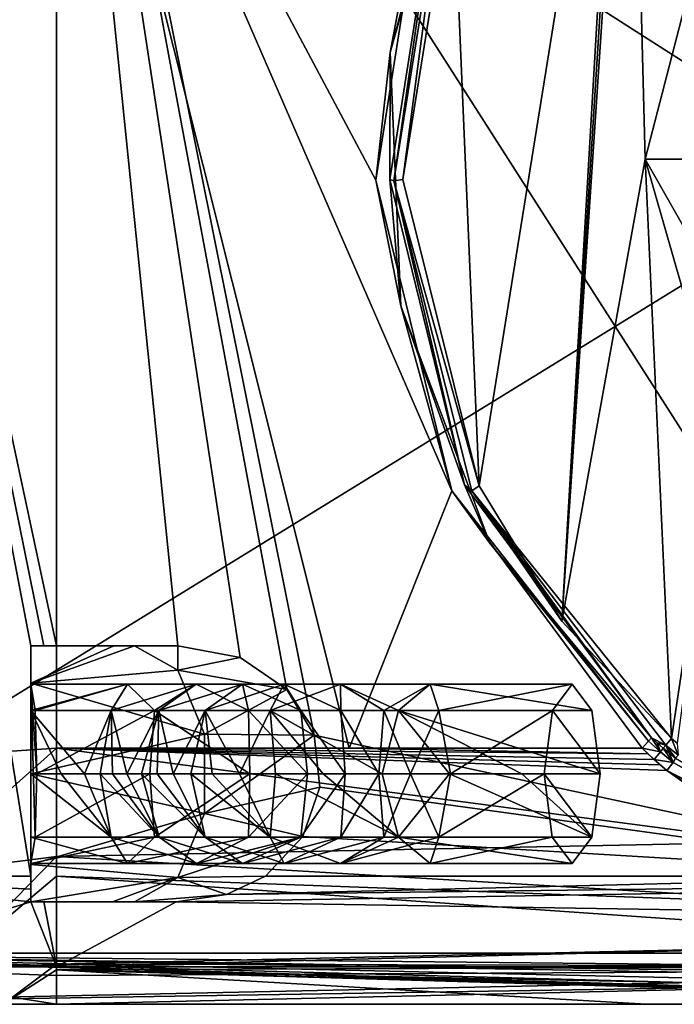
# Model space of a CAD drawing. Extents: x -200 to 200, y -434 to 356.
# Tile 2 of 256: x -175 to -150, y -434 to -396. Entities that reach past the tile are written whole.
import ezdxf

# ---------------------------------------------------------------- set-up
doc = ezdxf.new("R2010")
doc.units = 0
doc.header["$LTSCALE"] = 52.148148
for name, color, linetype in [('1', 7, 'CONTINUOUS'), ('10', 7, 'CONTINUOUS'), ('11', 7, 'CONTINUOUS'), ('122', 7, 'CONTINUOUS'), ('123', 7, 'CONTINUOUS'), ('125', 7, 'CONTINUOUS'), ('128', 7, 'CONTINUOUS'), ('130', 7, 'CONTINUOUS'), ('134', 7, 'CONTINUOUS'), ('135', 7, 'CONTINUOUS'), ('146', 7, 'CONTINUOUS'), ('150', 7, 'CONTINUOUS'), ('151', 7, 'CONTINUOUS'), ('152', 7, 'CONTINUOUS'), ('153', 7, 'CONTINUOUS'), ('154', 7, 'CONTINUOUS'), ('155', 7, 'CONTINUOUS'), ('156', 7, 'CONTINUOUS'), ('157', 7, 'CONTINUOUS'), ('2', 7, 'CONTINUOUS'), ('20', 7, 'CONTINUOUS'), ('21', 7, 'CONTINUOUS'), ('30', 7, 'CONTINUOUS'), ('34', 7, 'CONTINUOUS'), ('4', 7, 'CONTINUOUS'), ('46', 7, 'CONTINUOUS'), ('47', 7, 'CONTINUOUS'), ('48', 7, 'CONTINUOUS'), ('49', 7, 'CONTINUOUS'), ('57', 7, 'CONTINUOUS'), ('63', 7, 'CONTINUOUS'), ('7', 7, 'CONTINUOUS'), ('9', 7, 'CONTINUOUS')]:
    doc.layers.add(name, color=color, linetype=linetype)

msp = doc.modelspace()

# ---------------------------------------------------------------- linework, layer by layer
at = {"layer": '1', "color": 7, "linetype": 'CONTINUOUS'}
for points in [[(-174, -424.2, -20), (-174, -378.605, -20), (-162.557, -424.2, -20), (-174, -424.2, -20)], [(-162.557, -424.2, -20), (-174, -378.605, -20), (-158.546, -414.151, -20), (-162.557, -424.2, -20)], [(-158.546, -414.151, -20), (-174, -378.605, -20), (-161.521, -402.011, -20), (-158.546, -414.151, -20)], [(-161.521, -402.011, -20), (-174, -378.605, -20), (-159.576, -389.664, -20), (-161.521, -402.011, -20)], [(-151.115, -424.2, -20), (-162.557, -424.2, -20), (-158.546, -414.151, -20), (-151.115, -424.2, -20)]]:
    msp.add_3dface(points, dxfattribs=at)
at = {"layer": '10', "color": 7, "linetype": 'CONTINUOUS'}
for points in [[(-179.553, -429.136, -18.063), (-174, -424.2, -20), (-174, -428.434, -19.059), (-179.553, -429.136, -18.063)], [(-179.463, -424.568, -19.239), (-174, -424.2, -20), (-179.553, -429.136, -18.063), (-179.463, -424.568, -19.239)], [(-179.553, -429.136, -18.063), (-174, -428.434, -19.059), (-178.31, -432.828, -14.78), (-179.553, -429.136, -18.063)], [(-178.31, -432.828, -14.78), (-174, -428.434, -19.059), (-174, -429.2, -18.66), (-178.31, -432.828, -14.78)], [(-174, -432.638, -15.367), (-178.31, -432.828, -14.78), (-174, -429.2, -18.66), (-174, -432.638, -15.367)], [(-178.31, -432.828, -14.78), (-174, -432.638, -15.367), (-176.089, -434.2, -9.994), (-178.31, -432.828, -14.78)], [(-176.089, -434.2, -9.994), (-174, -432.638, -15.367), (-174, -432.86, -15), (-176.089, -434.2, -9.994)], [(-174, -434.2, -10), (-176.089, -434.2, -9.994), (-174, -432.86, -15), (-174, -434.2, -10)]]:
    msp.add_3dface(points, dxfattribs=at)
at = {"layer": '11', "color": 7, "linetype": 'CONTINUOUS'}
for points in [[(-174, -428.434, -19.059), (-174, -424.2, -20), (-146.167, -427.87, -19.302), (-174, -428.434, -19.059)], [(-150.643, -424.643, -19.99), (-174, -424.2, -20), (-150.887, -424.416, -19.998), (-150.643, -424.643, -19.99)], [(-150.411, -424.843, -19.979), (-174, -424.2, -20), (-150.643, -424.643, -19.99), (-150.411, -424.843, -19.979)], [(-150.144, -425.067, -19.962), (-174, -424.2, -20), (-150.411, -424.843, -19.979), (-150.144, -425.067, -19.962)], [(-146.167, -427.87, -19.302), (-174, -424.2, -20), (-150.144, -425.067, -19.962), (-146.167, -427.87, -19.302)], [(-174, -424.2, -20), (-162.557, -424.2, -20), (-150.887, -424.416, -19.998), (-174, -424.2, -20)], [(-162.557, -424.2, -20), (-151.115, -424.2, -20), (-150.887, -424.416, -19.998), (-162.557, -424.2, -20)], [(-140.697, -430.407, -17.841), (-174, -428.434, -19.059), (-146.167, -427.87, -19.302), (-140.697, -430.407, -17.841)], [(-174, -429.2, -18.66), (-174, -428.434, -19.059), (-140.697, -430.407, -17.841), (-174, -429.2, -18.66)], [(-174, -432.638, -15.367), (-174, -429.2, -18.66), (-136.728, -431.784, -16.518), (-174, -432.638, -15.367)], [(-136.728, -431.784, -16.518), (-174, -429.2, -18.66), (-140.697, -430.407, -17.841), (-136.728, -431.784, -16.518)], [(-134.017, -432.707, -15.256), (-174, -432.638, -15.367), (-136.728, -431.784, -16.518), (-134.017, -432.707, -15.256)], [(-174, -432.86, -15), (-174, -432.638, -15.367), (-134.017, -432.707, -15.256), (-174, -432.86, -15)], [(-130.935, -433.728, -13.037), (-174, -432.86, -15), (-134.017, -432.707, -15.256), (-130.935, -433.728, -13.037)], [(-174, -434.2, -10), (-174, -432.86, -15), (-150.961, -434.2, -10), (-174, -434.2, -10)], [(-174, -432.86, -15), (-127.921, -434.2, -10), (-150.961, -434.2, -10), (-174, -432.86, -15)], [(-127.921, -434.2, -10), (-174, -432.86, -15), (-129.525, -434.069, -11.611), (-127.921, -434.2, -10)], [(-174, -432.86, -15), (-130.935, -433.728, -13.037), (-129.525, -434.069, -11.611), (-174, -432.86, -15)]]:
    msp.add_3dface(points, dxfattribs=at)
at = {"layer": '122', "color": 7, "linetype": 'CONTINUOUS'}
for points in [[(-166.824, -420.663, 20), (-165.004, -421.912, 20), (-174, -373.604, 20), (-166.824, -420.663, 20)], [(-165.004, -421.912, 20), (-163.933, -423.693, 20), (-174, -373.604, 20), (-165.004, -421.912, 20)], [(-163.933, -423.693, 20), (-138.417, -429.2, 20), (-174, -373.604, 20), (-163.933, -423.693, 20)], [(-174, -373.604, 20), (-138.417, -429.2, 20), (-134.228, -374.405, 20), (-174, -373.604, 20)], [(-169.255, -420.2, 20), (-166.824, -420.663, 20), (-174, -373.604, 20), (-169.255, -420.2, 20)], [(-174, -420.2, 20), (-169.255, -420.2, 20), (-174, -373.604, 20), (-174, -420.2, 20)], [(-163.714, -425.714, 20), (-138.417, -429.2, 20), (-163.933, -423.693, 20), (-163.714, -425.714, 20)], [(-164.371, -427.653, 20), (-138.417, -429.2, 20), (-163.714, -425.714, 20), (-164.371, -427.653, 20)], [(-165.835, -429.2, 20), (-138.417, -429.2, 20), (-164.371, -427.653, 20), (-165.835, -429.2, 20)]]:
    msp.add_3dface(points, dxfattribs=at)
at = {"layer": '123', "color": 7, "linetype": 'CONTINUOUS'}
for points in [[(-189, -434.2, 0.025), (-95, -434.2, 0.025), (-186.982, -434.2, 7.514), (-189, -434.2, 0.025)], [(-95, -434.2, 0.025), (-181.493, -434.2, 12.995), (-186.982, -434.2, 7.514), (-95, -434.2, 0.025)], [(-95, -434.2, 0.025), (-174, -434.2, 15), (-181.493, -434.2, 12.995), (-95, -434.2, 0.025)], [(-174, -434.2, 15), (-95, -434.2, 0.025), (-142.5, -434.2, 15), (-174, -434.2, 15)]]:
    msp.add_3dface(points, dxfattribs=at)
at = {"layer": '125', "color": 7, "linetype": 'CONTINUOUS'}
for points in [[(-192, -432.2, 0.025), (-95, -432.2, 0.025), (-189, -434.2, 0.025), (-192, -432.2, 0.025)], [(-189, -434.2, 0.025), (-95, -432.2, 0.025), (-95, -432.7, 0.025), (-189, -434.2, 0.025)], [(-95, -434.2, 0.025), (-189, -434.2, 0.025), (-95, -432.7, 0.025), (-95, -434.2, 0.025)]]:
    msp.add_3dface(points, dxfattribs=at)
at = {"layer": '128', "color": 7, "linetype": 'CONTINUOUS'}
for points in [[(-95, -432.2, 0.025), (-192, -432.2, 0.025), (-95, -432.2), (-95, -432.2, 0.025)], [(-192, -432.2, 0.025), (-192, -432.2), (-95, -432.2), (-192, -432.2, 0.025)]]:
    msp.add_3dface(points, dxfattribs=at)
at = {"layer": '130', "color": 7, "linetype": 'CONTINUOUS'}
for points in [[(-184.565, -429.2, 16.982), (-175, -429.2, 19.975), (-183.993, -373.453, 17.324), (-184.565, -429.2, 16.982)], [(-174, -420.2, 20), (-183.993, -373.453, 17.324), (-174.5, -420.2, 19.994), (-174, -420.2, 20)], [(-174, -420.2, 20), (-174, -373.604, 20), (-183.993, -373.453, 17.324), (-174, -420.2, 20)], [(-175, -429.2, 19.975), (-175, -420.2, 19.975), (-183.993, -373.453, 17.324), (-175, -429.2, 19.975)], [(-183.993, -373.453, 17.324), (-175, -420.2, 19.975), (-174.5, -420.2, 19.994), (-183.993, -373.453, 17.324)]]:
    msp.add_3dface(points, dxfattribs=at)
at = {"layer": '134', "color": 7, "linetype": 'CONTINUOUS'}
for points in [[(-169.327, -430.2, 19.899), (-111, -429.2, 20), (-167.352, -429.918, 19.948), (-169.327, -430.2, 19.899)], [(-111, -429.2, 20), (-169.327, -430.2, 19.899), (-111, -431.118, 19.618), (-111, -429.2, 20)], [(-111, -429.2, 20), (-138.417, -429.2, 20), (-167.352, -429.918, 19.948), (-111, -429.2, 20)], [(-138.417, -429.2, 20), (-165.835, -429.2, 20), (-167.352, -429.918, 19.948), (-138.417, -429.2, 20)], [(-174, -430.2, 19.899), (-174, -432.736, 18.536), (-169.327, -430.2, 19.899), (-174, -430.2, 19.899)], [(-169.327, -430.2, 19.899), (-174, -432.736, 18.536), (-111, -431.118, 19.618), (-169.327, -430.2, 19.899)], [(-111, -431.118, 19.618), (-174, -432.736, 18.536), (-111, -432.737, 18.534), (-111, -431.118, 19.618)], [(-174, -432.736, 18.536), (-174, -433.073, 18.162), (-111, -432.737, 18.534), (-174, -432.736, 18.536)], [(-174, -434.2, 15), (-142.5, -434.2, 15), (-111, -432.737, 18.534), (-174, -434.2, 15)], [(-174, -433.073, 18.162), (-174, -434.2, 15), (-111, -432.737, 18.534), (-174, -433.073, 18.162)]]:
    msp.add_3dface(points, dxfattribs=at)
at = {"layer": '135', "color": 7, "linetype": 'CONTINUOUS'}
for points in [[(-184.565, -429.2, 16.982), (-175, -430.2, 19.874), (-175, -429.703, 19.95), (-184.565, -429.2, 16.982)], [(-175, -430.2, 19.874), (-184.565, -429.2, 16.982), (-183.261, -432.736, 16.056), (-175, -430.2, 19.874)], [(-175, -429.2, 19.975), (-184.565, -429.2, 16.982), (-175, -429.703, 19.95), (-175, -429.2, 19.975)], [(-174, -432.736, 18.536), (-175, -430.2, 19.874), (-183.261, -432.736, 16.056), (-174, -432.736, 18.536)], [(-174.5, -430.2, 19.893), (-175, -430.2, 19.874), (-174, -432.736, 18.536), (-174.5, -430.2, 19.893)], [(-174, -430.2, 19.899), (-174.5, -430.2, 19.893), (-174, -432.736, 18.536), (-174, -430.2, 19.899)], [(-174, -432.736, 18.536), (-183.261, -432.736, 16.056), (-174, -433.073, 18.162), (-174, -432.736, 18.536)], [(-183.261, -432.736, 16.056), (-174, -434.2, 15), (-174, -433.073, 18.162), (-183.261, -432.736, 16.056)], [(-174, -434.2, 15), (-183.261, -432.736, 16.056), (-181.493, -434.2, 12.995), (-174, -434.2, 15)]]:
    msp.add_3dface(points, dxfattribs=at)
at = {"layer": '146', "color": 7, "linetype": 'CONTINUOUS'}
for points in [[(-192, -370.241), (-94.396, -372.206), (-192, -432.2), (-192, -370.241)], [(-192, -432.2), (-94.396, -372.206), (-95, -432.2), (-192, -432.2)]]:
    msp.add_3dface(points, dxfattribs=at)
at = {"layer": '150', "color": 7, "linetype": 'CONTINUOUS'}
for points in [[(-175, -421.664, 13.464), (-175, -420.2, 17), (-175, -421.7, 16), (-175, -421.664, 13.464)], [(-175, -421.7, 16), (-175, -420.2, 17), (-175, -422.729, 18.485), (-175, -421.7, 16)], [(-175, -422.729, 18.485), (-175, -420.2, 19.975), (-175, -425.2, 19.51), (-175, -422.729, 18.485)], [(-175, -420.2, 17), (-175, -420.2, 19.975), (-175, -422.729, 18.485), (-175, -420.2, 17)], [(-175, -420.2, 19.975), (-175, -429.2, 19.975), (-175, -425.2, 19.51), (-175, -420.2, 19.975)], [(-175, -425.2, 12), (-175, -421.664, 13.464), (-175, -421.7, 16), (-175, -425.2, 12)], [(-175, -425.2, 12), (-175, -421.7, 16), (-175, -428.7, 16), (-175, -425.2, 12)], [(-175, -425.2, 19.51), (-175, -429.2, 19.975), (-175, -427.675, 18.481), (-175, -425.2, 19.51)], [(-175, -428.736, 13.464), (-175, -425.2, 12), (-175, -428.7, 16), (-175, -428.736, 13.464)], [(-175, -427.675, 18.481), (-175, -429.2, 19.975), (-175, -428.7, 16), (-175, -427.675, 18.481)], [(-175, -429.2, 19.975), (-175, -428.736, 13.464), (-175, -428.7, 16), (-175, -429.2, 19.975)], [(-175, -429.703, 19.95), (-175, -430.2, 19.874), (-175, -428.736, 13.464), (-175, -429.703, 19.95)], [(-175, -428.736, 13.464), (-175, -430.2, 19.874), (-175, -430.2, 17), (-175, -428.736, 13.464)], [(-175, -429.2, 19.975), (-175, -429.703, 19.95), (-175, -428.736, 13.464), (-175, -429.2, 19.975)]]:
    msp.add_3dface(points, dxfattribs=at)
at = {"layer": '151', "color": 7, "linetype": 'CONTINUOUS'}
for points in [[(-175, -420.2, 19.975), (-175, -420.2, 17), (-171.76, -420.2, 17.795), (-175, -420.2, 19.975)], [(-174.5, -420.2, 19.994), (-175, -420.2, 19.975), (-171.76, -420.2, 17.795), (-174.5, -420.2, 19.994)], [(-174, -420.2, 20), (-174.5, -420.2, 19.994), (-171.76, -420.2, 17.795), (-174, -420.2, 20)], [(-169.255, -420.2, 20), (-174, -420.2, 20), (-170.959, -420.2, 18.285), (-169.255, -420.2, 20)], [(-170.959, -420.2, 18.285), (-174, -420.2, 20), (-171.76, -420.2, 17.795), (-170.959, -420.2, 18.285)]]:
    msp.add_3dface(points, dxfattribs=at)
at = {"layer": '152', "color": 7, "linetype": 'CONTINUOUS'}
for points in [[(-170.959, -420.2, 18.285), (-175, -421.664, 13.464), (-169.262, -421.155, 15.885), (-170.959, -420.2, 18.285)], [(-175, -421.664, 13.464), (-170.959, -420.2, 18.285), (-171.76, -420.2, 17.795), (-175, -421.664, 13.464)], [(-175, -420.2, 17), (-175, -421.664, 13.464), (-171.76, -420.2, 17.795), (-175, -420.2, 17)], [(-169.255, -420.2, 20), (-170.959, -420.2, 18.285), (-169.262, -421.155, 15.885), (-169.255, -420.2, 20)], [(-166.824, -420.663, 20), (-169.255, -420.2, 20), (-169.262, -421.155, 15.885), (-166.824, -420.663, 20)], [(-165.004, -421.912, 20), (-166.824, -420.663, 20), (-169.262, -421.155, 15.885), (-165.004, -421.912, 20)], [(-175, -421.664, 13.464), (-168.213, -423.655, 14.402), (-169.262, -421.155, 15.885), (-175, -421.664, 13.464)], [(-168.213, -423.655, 14.402), (-165.004, -421.912, 20), (-169.262, -421.155, 15.885), (-168.213, -423.655, 14.402)], [(-175, -421.664, 13.464), (-175, -425.2, 12), (-168.213, -423.655, 14.402), (-175, -421.664, 13.464)], [(-163.933, -423.693, 20), (-165.004, -421.912, 20), (-168.213, -423.655, 14.402), (-163.933, -423.693, 20)], [(-175, -425.2, 12), (-168.213, -426.745, 14.402), (-168.213, -423.655, 14.402), (-175, -425.2, 12)], [(-168.213, -426.745, 14.402), (-163.933, -423.693, 20), (-168.213, -423.655, 14.402), (-168.213, -426.745, 14.402)], [(-163.714, -425.714, 20), (-163.933, -423.693, 20), (-168.213, -426.745, 14.402), (-163.714, -425.714, 20)], [(-175, -425.2, 12), (-175, -428.736, 13.464), (-168.213, -426.745, 14.402), (-175, -425.2, 12)], [(-164.371, -427.653, 20), (-163.714, -425.714, 20), (-168.213, -426.745, 14.402), (-164.371, -427.653, 20)], [(-175, -428.736, 13.464), (-169.262, -429.245, 15.885), (-168.213, -426.745, 14.402), (-175, -428.736, 13.464)], [(-169.262, -429.245, 15.885), (-164.371, -427.653, 20), (-168.213, -426.745, 14.402), (-169.262, -429.245, 15.885)], [(-165.835, -429.2, 20), (-164.371, -427.653, 20), (-169.262, -429.245, 15.885), (-165.835, -429.2, 20)], [(-175, -428.736, 13.464), (-175, -430.2, 17), (-169.262, -429.245, 15.885), (-175, -428.736, 13.464)], [(-169.262, -429.245, 15.885), (-175, -430.2, 17), (-171.815, -430.2, 17.767), (-169.262, -429.245, 15.885)], [(-170.959, -430.2, 18.285), (-169.262, -429.245, 15.885), (-171.815, -430.2, 17.767), (-170.959, -430.2, 18.285)], [(-170.959, -430.2, 18.285), (-167.352, -429.918, 19.948), (-169.262, -429.245, 15.885), (-170.959, -430.2, 18.285)], [(-167.352, -429.918, 19.948), (-165.835, -429.2, 20), (-169.262, -429.245, 15.885), (-167.352, -429.918, 19.948)], [(-169.327, -430.2, 19.899), (-167.352, -429.918, 19.948), (-170.959, -430.2, 18.285), (-169.327, -430.2, 19.899)]]:
    msp.add_3dface(points, dxfattribs=at)
at = {"layer": '153', "color": 7, "linetype": 'CONTINUOUS'}
for points in [[(-175, -430.2, 17), (-174, -430.2, 19.899), (-171.815, -430.2, 17.767), (-175, -430.2, 17)], [(-174.5, -430.2, 19.893), (-174, -430.2, 19.899), (-175, -430.2, 17), (-174.5, -430.2, 19.893)], [(-175, -430.2, 19.874), (-174.5, -430.2, 19.893), (-175, -430.2, 17), (-175, -430.2, 19.874)], [(-174, -430.2, 19.899), (-170.959, -430.2, 18.285), (-171.815, -430.2, 17.767), (-174, -430.2, 19.899)], [(-174, -430.2, 19.899), (-169.327, -430.2, 19.899), (-170.959, -430.2, 18.285), (-174, -430.2, 19.899)]]:
    msp.add_3dface(points, dxfattribs=at)
at = {"layer": '154', "color": 7, "linetype": 'CONTINUOUS'}
for points in [[(-175, -428.7, 16), (-175, -421.7, 16), (-175, -428.7, 15.997), (-175, -428.7, 16)], [(-175, -428.7, 15.997), (-175, -421.7, 16), (-174.835, -427.671, 13.527), (-175, -428.7, 15.997)], [(-174.835, -427.671, 13.527), (-175, -421.7, 16), (-174.766, -425.2, 12.508), (-174.835, -427.671, 13.527)], [(-174.766, -425.2, 12.508), (-175, -421.7, 16), (-174.835, -422.725, 13.531), (-174.766, -425.2, 12.508)]]:
    msp.add_3dface(points, dxfattribs=at)
at = {"layer": '155', "color": 7, "linetype": 'CONTINUOUS'}
for points in [[(-153.849, -421.7, 30.553), (-153.077, -422.729, 32.905), (-154.622, -422.725, 28.199), (-153.849, -421.7, 30.553)], [(-154.622, -422.725, 28.199), (-152.759, -425.2, 33.875), (-154.941, -425.2, 27.225), (-154.622, -422.725, 28.199)], [(-153.077, -422.729, 32.905), (-152.759, -425.2, 33.875), (-154.622, -422.725, 28.199), (-153.077, -422.729, 32.905)], [(-154.941, -425.2, 27.225), (-152.759, -425.2, 33.875), (-153.078, -427.675, 32.901), (-154.941, -425.2, 27.225)], [(-154.623, -427.671, 28.195), (-154.941, -425.2, 27.225), (-153.078, -427.675, 32.901), (-154.623, -427.671, 28.195)], [(-153.851, -428.7, 30.547), (-154.623, -427.671, 28.195), (-153.078, -427.675, 32.901), (-153.851, -428.7, 30.547)]]:
    msp.add_3dface(points, dxfattribs=at)
at = {"layer": '156', "color": 7, "linetype": 'CONTINUOUS'}
for points in [[(-175, -425.2, 19.51), (-175, -427.675, 18.481), (-171.865, -427.675, 19.331), (-175, -425.2, 19.51)], [(-173.82, -425.2, 19.68), (-175, -425.2, 19.51), (-171.865, -427.675, 19.331), (-173.82, -425.2, 19.68)], [(-174.835, -427.671, 13.527), (-174.766, -425.2, 12.508), (-170.357, -425.2, 13.434), (-174.835, -427.671, 13.527)], [(-170.17, -427.671, 14.626), (-174.835, -427.671, 13.527), (-170.357, -425.2, 13.434), (-170.17, -427.671, 14.626)], [(-172.91, -425.2, 19.951), (-173.82, -425.2, 19.68), (-171.865, -427.675, 19.331), (-172.91, -425.2, 19.951)], [(-172.291, -425.2, 20.276), (-172.91, -425.2, 19.951), (-171.865, -427.675, 19.331), (-172.291, -425.2, 20.276)], [(-171.808, -425.2, 20.71), (-172.291, -425.2, 20.276), (-169.993, -427.675, 21.582), (-171.808, -425.2, 20.71)], [(-169.993, -427.675, 21.582), (-172.291, -425.2, 20.276), (-171.865, -427.675, 19.331), (-169.993, -427.675, 21.582)], [(-171.259, -425.2, 21.444), (-171.808, -425.2, 20.71), (-169.993, -427.675, 21.582), (-171.259, -425.2, 21.444)], [(-170.675, -425.2, 22.496), (-171.259, -425.2, 21.444), (-169.993, -427.675, 21.582), (-170.675, -425.2, 22.496)], [(-170.074, -425.2, 23.813), (-170.675, -425.2, 22.496), (-168.186, -427.675, 25.679), (-170.074, -425.2, 23.813)], [(-168.186, -427.675, 25.679), (-170.675, -425.2, 22.496), (-169.993, -427.675, 21.582), (-168.186, -427.675, 25.679)], [(-166.448, -425.2, 16.204), (-170.17, -427.671, 14.626), (-170.357, -425.2, 13.434), (-166.448, -425.2, 16.204)], [(-166.499, -427.671, 17.807), (-170.17, -427.671, 14.626), (-166.448, -425.2, 16.204), (-166.499, -427.671, 17.807)], [(-169.445, -425.2, 25.322), (-170.074, -425.2, 23.813), (-168.186, -427.675, 25.679), (-169.445, -425.2, 25.322)], [(-168.747, -425.2, 26.961), (-169.445, -425.2, 25.322), (-168.186, -427.675, 25.679), (-168.747, -425.2, 26.961)], [(-165.646, -427.675, 30.295), (-168.747, -425.2, 26.961), (-168.186, -427.675, 25.679), (-165.646, -427.675, 30.295)], [(-167.912, -425.2, 28.672), (-168.747, -425.2, 26.961), (-165.646, -427.675, 30.295), (-167.912, -425.2, 28.672)], [(-166.848, -425.2, 30.399), (-167.912, -425.2, 28.672), (-165.646, -427.675, 30.295), (-166.848, -425.2, 30.399)], [(-165.437, -425.2, 32.056), (-166.848, -425.2, 30.399), (-165.646, -427.675, 30.295), (-165.437, -425.2, 32.056)], [(-164.453, -427.671, 21.755), (-166.499, -427.671, 17.807), (-164.188, -425.2, 19.832), (-164.453, -427.671, 21.755)], [(-164.188, -425.2, 19.832), (-166.499, -427.671, 17.807), (-166.448, -425.2, 16.204), (-164.188, -425.2, 19.832)], [(-160.637, -427.675, 33.574), (-165.437, -425.2, 32.056), (-165.646, -427.675, 30.295), (-160.637, -427.675, 33.574)], [(-163.574, -425.2, 33.486), (-165.437, -425.2, 32.056), (-160.637, -427.675, 33.574), (-163.574, -425.2, 33.486)], [(-162.883, -427.671, 25.383), (-164.453, -427.671, 21.755), (-162.719, -425.2, 23.265), (-162.883, -427.671, 25.383)], [(-162.719, -425.2, 23.265), (-164.453, -427.671, 21.755), (-164.188, -425.2, 19.832), (-162.719, -425.2, 23.265)], [(-161.267, -425.2, 34.47), (-163.574, -425.2, 33.486), (-160.637, -427.675, 33.574), (-161.267, -425.2, 34.47)], [(-161.207, -427.671, 27.829), (-162.883, -427.671, 25.383), (-161.409, -425.2, 25.942), (-161.207, -427.671, 27.829)], [(-161.409, -425.2, 25.942), (-162.883, -427.671, 25.383), (-162.719, -425.2, 23.265), (-161.409, -425.2, 25.942)], [(-160.172, -425.2, 27.358), (-161.207, -427.671, 27.829), (-161.409, -425.2, 25.942), (-160.172, -425.2, 27.358)], [(-158.647, -425.2, 34.859), (-161.267, -425.2, 34.47), (-160.637, -427.675, 33.574), (-158.647, -425.2, 34.859)], [(-159.056, -427.671, 28.836), (-161.207, -427.671, 27.829), (-160.172, -425.2, 27.358), (-159.056, -427.671, 28.836)], [(-153.078, -427.675, 32.901), (-158.647, -425.2, 34.859), (-160.637, -427.675, 33.574), (-153.078, -427.675, 32.901)], [(-158.603, -425.2, 27.855), (-159.056, -427.671, 28.836), (-160.172, -425.2, 27.358), (-158.603, -425.2, 27.855)], [(-154.941, -425.2, 27.225), (-154.623, -427.671, 28.195), (-159.056, -427.671, 28.836), (-154.941, -425.2, 27.225)], [(-154.941, -425.2, 27.225), (-159.056, -427.671, 28.836), (-158.603, -425.2, 27.855), (-154.941, -425.2, 27.225)], [(-158.647, -425.2, 34.859), (-153.078, -427.675, 32.901), (-155.817, -425.2, 34.649), (-158.647, -425.2, 34.859)], [(-153.078, -427.675, 32.901), (-152.759, -425.2, 33.875), (-155.817, -425.2, 34.649), (-153.078, -427.675, 32.901)], [(-175, -428.7, 15.997), (-174.835, -427.671, 13.527), (-170.17, -427.671, 14.626), (-175, -428.7, 15.997)], [(-171.222, -428.7, 16.868), (-175, -428.7, 15.997), (-170.17, -427.671, 14.626), (-171.222, -428.7, 16.868)], [(-175, -427.675, 18.481), (-175, -428.7, 16), (-171.222, -428.7, 16.868), (-175, -427.675, 18.481)], [(-171.865, -427.675, 19.331), (-175, -427.675, 18.481), (-171.222, -428.7, 16.868), (-171.865, -427.675, 19.331)], [(-169.993, -427.675, 21.582), (-171.865, -427.675, 19.331), (-168.534, -428.7, 19.218), (-169.993, -427.675, 21.582)], [(-168.534, -428.7, 19.218), (-171.865, -427.675, 19.331), (-171.222, -428.7, 16.868), (-168.534, -428.7, 19.218)], [(-166.499, -427.671, 17.807), (-171.222, -428.7, 16.868), (-170.17, -427.671, 14.626), (-166.499, -427.671, 17.807)], [(-168.534, -428.7, 19.218), (-171.222, -428.7, 16.868), (-166.499, -427.671, 17.807), (-168.534, -428.7, 19.218)], [(-168.186, -427.675, 25.679), (-169.993, -427.675, 21.582), (-166.734, -428.7, 22.717), (-168.186, -427.675, 25.679)], [(-166.734, -428.7, 22.717), (-169.993, -427.675, 21.582), (-168.534, -428.7, 19.218), (-166.734, -428.7, 22.717)], [(-166.734, -428.7, 22.717), (-168.534, -428.7, 19.218), (-164.453, -427.671, 21.755), (-166.734, -428.7, 22.717)], [(-164.453, -427.671, 21.755), (-168.534, -428.7, 19.218), (-166.499, -427.671, 17.807), (-164.453, -427.671, 21.755)], [(-165.646, -427.675, 30.295), (-168.186, -427.675, 25.679), (-165.099, -428.7, 26.487), (-165.646, -427.675, 30.295)], [(-165.099, -428.7, 26.487), (-168.186, -427.675, 25.679), (-166.734, -428.7, 22.717), (-165.099, -428.7, 26.487)], [(-165.099, -428.7, 26.487), (-166.734, -428.7, 22.717), (-162.883, -427.671, 25.383), (-165.099, -428.7, 26.487)], [(-162.883, -427.671, 25.383), (-166.734, -428.7, 22.717), (-164.453, -427.671, 21.755), (-162.883, -427.671, 25.383)], [(-162.896, -428.7, 29.64), (-165.646, -427.675, 30.295), (-165.099, -428.7, 26.487), (-162.896, -428.7, 29.64)], [(-160.637, -427.675, 33.574), (-165.646, -427.675, 30.295), (-162.896, -428.7, 29.64), (-160.637, -427.675, 33.574)], [(-162.896, -428.7, 29.64), (-165.099, -428.7, 26.487), (-161.207, -427.671, 27.829), (-162.896, -428.7, 29.64)], [(-161.207, -427.671, 27.829), (-165.099, -428.7, 26.487), (-162.883, -427.671, 25.383), (-161.207, -427.671, 27.829)], [(-159.391, -428.7, 31.289), (-162.896, -428.7, 29.64), (-159.056, -427.671, 28.836), (-159.391, -428.7, 31.289)], [(-159.056, -427.671, 28.836), (-162.896, -428.7, 29.64), (-161.207, -427.671, 27.829), (-159.056, -427.671, 28.836)], [(-159.391, -428.7, 31.289), (-160.637, -427.675, 33.574), (-162.896, -428.7, 29.64), (-159.391, -428.7, 31.289)], [(-153.851, -428.7, 30.547), (-160.637, -427.675, 33.574), (-159.391, -428.7, 31.289), (-153.851, -428.7, 30.547)], [(-153.851, -428.7, 30.547), (-153.078, -427.675, 32.901), (-160.637, -427.675, 33.574), (-153.851, -428.7, 30.547)], [(-154.623, -427.671, 28.195), (-159.391, -428.7, 31.289), (-159.056, -427.671, 28.836), (-154.623, -427.671, 28.195)], [(-154.623, -427.671, 28.195), (-153.851, -428.7, 30.547), (-159.391, -428.7, 31.289), (-154.623, -427.671, 28.195)], [(-175, -428.7, 16), (-175, -428.7, 15.997), (-171.222, -428.7, 16.868), (-175, -428.7, 16)]]:
    msp.add_3dface(points, dxfattribs=at)
at = {"layer": '157', "color": 7, "linetype": 'CONTINUOUS'}
for points in [[(-171.223, -421.7, 16.87), (-175, -422.729, 18.485), (-171.867, -422.729, 19.334), (-171.223, -421.7, 16.87)], [(-174.835, -422.725, 13.531), (-175, -421.7, 16), (-171.223, -421.7, 16.87), (-174.835, -422.725, 13.531)], [(-175, -421.7, 16), (-175, -422.729, 18.485), (-171.223, -421.7, 16.87), (-175, -421.7, 16)], [(-170.171, -422.725, 14.63), (-174.835, -422.725, 13.531), (-171.223, -421.7, 16.87), (-170.171, -422.725, 14.63)], [(-169.997, -422.729, 21.584), (-168.537, -421.7, 19.22), (-171.867, -422.729, 19.334), (-169.997, -422.729, 21.584)], [(-168.537, -421.7, 19.22), (-171.223, -421.7, 16.87), (-171.867, -422.729, 19.334), (-168.537, -421.7, 19.22)], [(-168.537, -421.7, 19.22), (-170.171, -422.725, 14.63), (-171.223, -421.7, 16.87), (-168.537, -421.7, 19.22)], [(-166.502, -422.725, 17.81), (-170.171, -422.725, 14.63), (-168.537, -421.7, 19.22), (-166.502, -422.725, 17.81)], [(-168.189, -422.729, 25.68), (-166.738, -421.7, 22.718), (-169.997, -422.729, 21.584), (-168.189, -422.729, 25.68)], [(-166.738, -421.7, 22.718), (-168.537, -421.7, 19.22), (-169.997, -422.729, 21.584), (-166.738, -421.7, 22.718)], [(-166.738, -421.7, 22.718), (-166.502, -422.725, 17.81), (-168.537, -421.7, 19.22), (-166.738, -421.7, 22.718)], [(-165.649, -422.729, 30.297), (-165.103, -421.7, 26.489), (-168.189, -422.729, 25.68), (-165.649, -422.729, 30.297)], [(-165.103, -421.7, 26.489), (-166.738, -421.7, 22.718), (-168.189, -422.729, 25.68), (-165.103, -421.7, 26.489)], [(-165.103, -421.7, 26.489), (-164.456, -422.725, 21.756), (-166.738, -421.7, 22.718), (-165.103, -421.7, 26.489)], [(-164.456, -422.725, 21.756), (-166.502, -422.725, 17.81), (-166.738, -421.7, 22.718), (-164.456, -422.725, 21.756)], [(-160.638, -422.729, 33.578), (-162.899, -421.7, 29.643), (-165.649, -422.729, 30.297), (-160.638, -422.729, 33.578)], [(-162.899, -421.7, 29.643), (-165.103, -421.7, 26.489), (-165.649, -422.729, 30.297), (-162.899, -421.7, 29.643)], [(-162.899, -421.7, 29.643), (-162.886, -422.725, 25.385), (-165.103, -421.7, 26.489), (-162.899, -421.7, 29.643)], [(-162.886, -422.725, 25.385), (-164.456, -422.725, 21.756), (-165.103, -421.7, 26.489), (-162.886, -422.725, 25.385)], [(-159.392, -421.7, 31.294), (-161.209, -422.725, 27.832), (-162.899, -421.7, 29.643), (-159.392, -421.7, 31.294)], [(-159.392, -421.7, 31.294), (-162.899, -421.7, 29.643), (-160.638, -422.729, 33.578), (-159.392, -421.7, 31.294)], [(-161.209, -422.725, 27.832), (-162.886, -422.725, 25.385), (-162.899, -421.7, 29.643), (-161.209, -422.725, 27.832)], [(-159.056, -422.725, 28.839), (-161.209, -422.725, 27.832), (-159.392, -421.7, 31.294), (-159.056, -422.725, 28.839)], [(-153.077, -422.729, 32.905), (-159.392, -421.7, 31.294), (-160.638, -422.729, 33.578), (-153.077, -422.729, 32.905)], [(-153.077, -422.729, 32.905), (-153.849, -421.7, 30.553), (-159.392, -421.7, 31.294), (-153.077, -422.729, 32.905)], [(-153.849, -421.7, 30.553), (-159.056, -422.725, 28.839), (-159.392, -421.7, 31.294), (-153.849, -421.7, 30.553)], [(-153.849, -421.7, 30.553), (-154.622, -422.725, 28.199), (-159.056, -422.725, 28.839), (-153.849, -421.7, 30.553)], [(-175, -422.729, 18.485), (-172.91, -425.2, 19.951), (-171.867, -422.729, 19.334), (-175, -422.729, 18.485)], [(-175, -422.729, 18.485), (-173.82, -425.2, 19.68), (-172.91, -425.2, 19.951), (-175, -422.729, 18.485)], [(-175, -422.729, 18.485), (-175, -425.2, 19.51), (-173.82, -425.2, 19.68), (-175, -422.729, 18.485)], [(-174.766, -425.2, 12.508), (-174.835, -422.725, 13.531), (-170.171, -422.725, 14.63), (-174.766, -425.2, 12.508)], [(-170.357, -425.2, 13.434), (-174.766, -425.2, 12.508), (-170.171, -422.725, 14.63), (-170.357, -425.2, 13.434)], [(-172.91, -425.2, 19.951), (-172.291, -425.2, 20.276), (-171.867, -422.729, 19.334), (-172.91, -425.2, 19.951)], [(-172.291, -425.2, 20.276), (-171.808, -425.2, 20.71), (-171.867, -422.729, 19.334), (-172.291, -425.2, 20.276)], [(-171.259, -425.2, 21.444), (-169.997, -422.729, 21.584), (-171.867, -422.729, 19.334), (-171.259, -425.2, 21.444)], [(-171.808, -425.2, 20.71), (-171.259, -425.2, 21.444), (-171.867, -422.729, 19.334), (-171.808, -425.2, 20.71)], [(-171.259, -425.2, 21.444), (-170.675, -425.2, 22.496), (-169.997, -422.729, 21.584), (-171.259, -425.2, 21.444)], [(-170.675, -425.2, 22.496), (-170.074, -425.2, 23.813), (-169.997, -422.729, 21.584), (-170.675, -425.2, 22.496)], [(-166.448, -425.2, 16.204), (-170.357, -425.2, 13.434), (-170.171, -422.725, 14.63), (-166.448, -425.2, 16.204)], [(-166.448, -425.2, 16.204), (-170.171, -422.725, 14.63), (-166.502, -422.725, 17.81), (-166.448, -425.2, 16.204)], [(-170.074, -425.2, 23.813), (-169.445, -425.2, 25.322), (-169.997, -422.729, 21.584), (-170.074, -425.2, 23.813)], [(-169.445, -425.2, 25.322), (-168.189, -422.729, 25.68), (-169.997, -422.729, 21.584), (-169.445, -425.2, 25.322)], [(-169.445, -425.2, 25.322), (-168.747, -425.2, 26.961), (-168.189, -422.729, 25.68), (-169.445, -425.2, 25.322)], [(-168.747, -425.2, 26.961), (-167.912, -425.2, 28.672), (-168.189, -422.729, 25.68), (-168.747, -425.2, 26.961)], [(-167.912, -425.2, 28.672), (-166.848, -425.2, 30.399), (-168.189, -422.729, 25.68), (-167.912, -425.2, 28.672)], [(-166.848, -425.2, 30.399), (-165.649, -422.729, 30.297), (-168.189, -422.729, 25.68), (-166.848, -425.2, 30.399)], [(-166.848, -425.2, 30.399), (-165.437, -425.2, 32.056), (-165.649, -422.729, 30.297), (-166.848, -425.2, 30.399)], [(-164.188, -425.2, 19.832), (-166.502, -422.725, 17.81), (-164.456, -422.725, 21.756), (-164.188, -425.2, 19.832)], [(-164.188, -425.2, 19.832), (-166.448, -425.2, 16.204), (-166.502, -422.725, 17.81), (-164.188, -425.2, 19.832)], [(-165.437, -425.2, 32.056), (-163.574, -425.2, 33.486), (-165.649, -422.729, 30.297), (-165.437, -425.2, 32.056)], [(-163.574, -425.2, 33.486), (-161.267, -425.2, 34.47), (-165.649, -422.729, 30.297), (-163.574, -425.2, 33.486)], [(-161.267, -425.2, 34.47), (-160.638, -422.729, 33.578), (-165.649, -422.729, 30.297), (-161.267, -425.2, 34.47)], [(-162.719, -425.2, 23.265), (-164.456, -422.725, 21.756), (-162.886, -422.725, 25.385), (-162.719, -425.2, 23.265)], [(-162.719, -425.2, 23.265), (-164.188, -425.2, 19.832), (-164.456, -422.725, 21.756), (-162.719, -425.2, 23.265)], [(-161.409, -425.2, 25.942), (-162.886, -422.725, 25.385), (-161.209, -422.725, 27.832), (-161.409, -425.2, 25.942)], [(-161.409, -425.2, 25.942), (-162.719, -425.2, 23.265), (-162.886, -422.725, 25.385), (-161.409, -425.2, 25.942)], [(-160.172, -425.2, 27.358), (-161.409, -425.2, 25.942), (-161.209, -422.725, 27.832), (-160.172, -425.2, 27.358)], [(-161.267, -425.2, 34.47), (-158.647, -425.2, 34.859), (-160.638, -422.729, 33.578), (-161.267, -425.2, 34.47)], [(-160.172, -425.2, 27.358), (-161.209, -422.725, 27.832), (-159.056, -422.725, 28.839), (-160.172, -425.2, 27.358)], [(-158.647, -425.2, 34.859), (-155.817, -425.2, 34.649), (-160.638, -422.729, 33.578), (-158.647, -425.2, 34.859)], [(-155.817, -425.2, 34.649), (-152.759, -425.2, 33.875), (-160.638, -422.729, 33.578), (-155.817, -425.2, 34.649)], [(-152.759, -425.2, 33.875), (-153.077, -422.729, 32.905), (-160.638, -422.729, 33.578), (-152.759, -425.2, 33.875)], [(-158.603, -425.2, 27.855), (-160.172, -425.2, 27.358), (-159.056, -422.725, 28.839), (-158.603, -425.2, 27.855)], [(-154.622, -422.725, 28.199), (-158.603, -425.2, 27.855), (-159.056, -422.725, 28.839), (-154.622, -422.725, 28.199)], [(-154.622, -422.725, 28.199), (-154.941, -425.2, 27.225), (-158.603, -425.2, 27.855), (-154.622, -422.725, 28.199)]]:
    msp.add_3dface(points, dxfattribs=at)
at = {"layer": '2', "color": 7, "linetype": 'CONTINUOUS'}
for points in [[(-127.921, -434.2, -10), (-188.997, -434.2, -0.025), (-150.961, -434.2, -10), (-127.921, -434.2, -10)], [(-127.798, -434.2, -9.884), (-188.997, -434.2, -0.025), (-127.921, -434.2, -10), (-127.798, -434.2, -9.884)], [(-127.671, -434.2, -9.763), (-188.997, -434.2, -0.025), (-127.798, -434.2, -9.884), (-127.671, -434.2, -9.763)], [(-188.997, -434.2, -0.025), (-174, -434.2, -10), (-150.961, -434.2, -10), (-188.997, -434.2, -0.025)], [(-188.997, -434.2, -0.025), (-176.089, -434.2, -9.994), (-174, -434.2, -10), (-188.997, -434.2, -0.025)], [(-127.671, -434.2, -0.025), (-188.997, -434.2, -0.025), (-127.671, -434.2, -9.763), (-127.671, -434.2, -0.025)]]:
    msp.add_3dface(points, dxfattribs=at)
at = {"layer": '20', "color": 7, "linetype": 'CONTINUOUS'}
for points in [[(-192, -370.241), (-192, -432.2), (-95, -432.2), (-192, -370.241)], [(-94.396, -372.206), (-192, -370.241), (-95, -432.2), (-94.396, -372.206)]]:
    msp.add_3dface(points, dxfattribs=at)
at = {"layer": '21', "color": 7, "linetype": 'CONTINUOUS'}
for points in [[(-151.568, -379.056, -19), (-151, -401.2, -19), (-154.249, -419.239, -19), (-151.568, -379.056, -19)], [(-151.74, -379.222, -19), (-151.568, -379.056, -19), (-154.249, -419.239, -19), (-151.74, -379.222, -19)], [(-148.612, -391.98, -19), (-151, -401.2, -19), (-151.568, -379.056, -19), (-148.612, -391.98, -19)], [(-158.511, -389.813, -19), (-151.916, -379.394, -19), (-157.481, -413.951, -19), (-158.511, -389.813, -19)], [(-157.481, -413.951, -19), (-151.916, -379.394, -19), (-154.249, -419.239, -19), (-157.481, -413.951, -19)], [(-151.916, -379.394, -19), (-151.74, -379.222, -19), (-154.249, -419.239, -19), (-151.916, -379.394, -19)], [(-160.472, -401.987, -19), (-158.511, -389.813, -19), (-157.481, -413.951, -19), (-160.472, -401.987, -19)], [(-154.249, -419.239, -19), (-151, -401.2, -19), (-149.965, -423.819, -19), (-154.249, -419.239, -19)], [(-151, -401.2, -19), (-148.071, -411.355, -19), (-149.965, -423.819, -19), (-151, -401.2, -19)], [(-149.965, -423.819, -19), (-148.071, -411.355, -19), (-149.744, -423.999, -19), (-149.965, -423.819, -19)]]:
    msp.add_3dface(points, dxfattribs=at)
at = {"layer": '30', "color": 7, "linetype": 'CONTINUOUS'}
for points in [[(-159.061, -389.855, -19.476), (-160.815, -402.04, -19.138), (-160.972, -401.988, -19.476), (-159.061, -389.855, -19.476)], [(-160.472, -401.987, -19), (-160.815, -402.04, -19.138), (-158.84, -389.706, -19.138), (-160.472, -401.987, -19)], [(-158.84, -389.706, -19.138), (-160.815, -402.04, -19.138), (-159.061, -389.855, -19.476), (-158.84, -389.706, -19.138)], [(-158.511, -389.813, -19), (-160.472, -401.987, -19), (-158.84, -389.706, -19.138), (-158.511, -389.813, -19)], [(-160.972, -401.988, -19.476), (-160.815, -402.04, -19.138), (-158.049, -413.918, -19.476), (-160.972, -401.988, -19.476)], [(-160.472, -401.987, -19), (-157.481, -413.951, -19), (-160.815, -402.04, -19.138), (-160.472, -401.987, -19)], [(-157.481, -413.951, -19), (-157.766, -414.153, -19.138), (-160.815, -402.04, -19.138), (-157.481, -413.951, -19)], [(-160.815, -402.04, -19.138), (-157.766, -414.153, -19.138), (-158.049, -413.918, -19.476), (-160.815, -402.04, -19.138)], [(-157.766, -414.153, -19.138), (-150.746, -423.793, -19.476), (-158.049, -413.918, -19.476), (-157.766, -414.153, -19.138)], [(-157.481, -413.951, -19), (-154.249, -419.239, -19), (-157.766, -414.153, -19.138), (-157.481, -413.951, -19)], [(-150.188, -424.082, -19.138), (-150.746, -423.793, -19.476), (-157.766, -414.153, -19.138), (-150.188, -424.082, -19.138)], [(-149.965, -423.819, -19), (-150.188, -424.082, -19.138), (-157.766, -414.153, -19.138), (-149.965, -423.819, -19)], [(-154.249, -419.239, -19), (-149.965, -423.819, -19), (-157.766, -414.153, -19.138), (-154.249, -419.239, -19)], [(-150.524, -423.991, -19.475), (-150.746, -423.793, -19.476), (-150.188, -424.082, -19.138), (-150.524, -423.991, -19.475)], [(-150.288, -424.199, -19.472), (-150.524, -423.991, -19.475), (-150.188, -424.082, -19.138), (-150.288, -424.199, -19.472)]]:
    msp.add_3dface(points, dxfattribs=at)
at = {"layer": '34', "color": 7, "linetype": 'CONTINUOUS'}
for points in [[(-150.288, -424.199, -19.472), (-150.188, -424.082, -19.138), (-150.062, -424.384, -19.467), (-150.288, -424.199, -19.472)], [(-150.188, -424.082, -19.138), (-149.965, -423.819, -19), (-149.704, -424.465, -19.132), (-150.188, -424.082, -19.138)], [(-150.188, -424.082, -19.138), (-149.803, -424.59, -19.459), (-150.062, -424.384, -19.467), (-150.188, -424.082, -19.138)], [(-149.803, -424.59, -19.459), (-150.188, -424.082, -19.138), (-149.704, -424.465, -19.132), (-149.803, -424.59, -19.459)], [(-149.965, -423.819, -19), (-149.744, -423.999, -19), (-149.704, -424.465, -19.132), (-149.965, -423.819, -19)]]:
    msp.add_3dface(points, dxfattribs=at)
at = {"layer": '4', "color": 7, "linetype": 'CONTINUOUS'}
for points in [[(-192, -432.2, -0.025), (-127.121, -433.676, -0.025), (-126.967, -433.338, -0.025), (-192, -432.2, -0.025)], [(-127.208, -433.948, -0.025), (-192, -432.2, -0.025), (-127.4, -434.129, -0.025), (-127.208, -433.948, -0.025)], [(-127.4, -434.129, -0.025), (-192, -432.2, -0.025), (-127.671, -434.2, -0.025), (-127.4, -434.129, -0.025)], [(-127.671, -434.2, -0.025), (-192, -432.2, -0.025), (-188.997, -434.2, -0.025), (-127.671, -434.2, -0.025)], [(-95, -433.2, -0.025), (-192, -432.2, -0.025), (-126.622, -433.2, -0.025), (-95, -433.2, -0.025)], [(-126.622, -433.2, -0.025), (-192, -432.2, -0.025), (-126.967, -433.338, -0.025), (-126.622, -433.2, -0.025)], [(-95, -432.2, -0.025), (-192, -432.2, -0.025), (-95, -433.2, -0.025), (-95, -432.2, -0.025)], [(-127.121, -433.676, -0.025), (-192, -432.2, -0.025), (-127.208, -433.948, -0.025), (-127.121, -433.676, -0.025)]]:
    msp.add_3dface(points, dxfattribs=at)
at = {"layer": '46', "color": 7, "linetype": 'CONTINUOUS'}
for points in [[(-159.061, -389.855, -19.476), (-160.956, -397.032, -19.848), (-158.265, -387.502, -19.848), (-159.061, -389.855, -19.476)], [(-160.956, -397.032, -19.848), (-159.576, -389.664, -20), (-158.265, -387.502, -19.848), (-160.956, -397.032, -19.848)], [(-161.521, -402.011, -20), (-159.576, -389.664, -20), (-160.956, -397.032, -19.848), (-161.521, -402.011, -20)], [(-159.061, -389.855, -19.476), (-160.972, -401.988, -19.476), (-160.956, -397.032, -19.848), (-159.061, -389.855, -19.476)], [(-160.541, -406.926, -19.848), (-161.521, -402.011, -20), (-160.956, -397.032, -19.848), (-160.541, -406.926, -19.848)], [(-160.972, -401.988, -19.476), (-160.541, -406.926, -19.848), (-160.956, -397.032, -19.848), (-160.972, -401.988, -19.476)], [(-158.546, -414.151, -20), (-161.521, -402.011, -20), (-160.541, -406.926, -19.848), (-158.546, -414.151, -20)], [(-160.972, -401.988, -19.476), (-158.049, -413.918, -19.476), (-160.541, -406.926, -19.848), (-160.972, -401.988, -19.476)], [(-158.049, -413.918, -19.476), (-157.059, -416.196, -19.848), (-160.541, -406.926, -19.848), (-158.049, -413.918, -19.476)], [(-157.059, -416.196, -19.848), (-158.546, -414.151, -20), (-160.541, -406.926, -19.848), (-157.059, -416.196, -19.848)], [(-158.049, -413.918, -19.476), (-150.746, -423.793, -19.476), (-157.059, -416.196, -19.848), (-158.049, -413.918, -19.476)], [(-150.86, -423.919, -19.848), (-158.546, -414.151, -20), (-157.059, -416.196, -19.848), (-150.86, -423.919, -19.848)], [(-151.115, -424.2, -20), (-158.546, -414.151, -20), (-150.86, -423.919, -19.848), (-151.115, -424.2, -20)], [(-150.746, -423.793, -19.476), (-150.86, -423.919, -19.848), (-157.059, -416.196, -19.848), (-150.746, -423.793, -19.476)]]:
    msp.add_3dface(points, dxfattribs=at)
at = {"layer": '47', "color": 7, "linetype": 'CONTINUOUS'}
for points in [[(-151.115, -424.2, -20), (-150.86, -423.919, -19.848), (-150.393, -424.343, -19.847), (-151.115, -424.2, -20)], [(-150.86, -423.919, -19.848), (-150.746, -423.793, -19.476), (-150.393, -424.343, -19.847), (-150.86, -423.919, -19.848)], [(-150.746, -423.793, -19.476), (-150.524, -423.991, -19.475), (-150.393, -424.343, -19.847), (-150.746, -423.793, -19.476)], [(-150.524, -423.991, -19.475), (-150.288, -424.199, -19.472), (-150.393, -424.343, -19.847), (-150.524, -423.991, -19.475)], [(-151.115, -424.2, -20), (-150.643, -424.643, -19.99), (-150.887, -424.416, -19.998), (-151.115, -424.2, -20)], [(-150.643, -424.643, -19.99), (-151.115, -424.2, -20), (-150.393, -424.343, -19.847), (-150.643, -424.643, -19.99)]]:
    msp.add_3dface(points, dxfattribs=at)
at = {"layer": '48', "color": 7, "linetype": 'CONTINUOUS'}
for points in [[(-150.643, -424.643, -19.99), (-150.393, -424.343, -19.847), (-149.905, -424.752, -19.831), (-150.643, -424.643, -19.99)], [(-150.393, -424.343, -19.847), (-150.288, -424.199, -19.472), (-149.905, -424.752, -19.831), (-150.393, -424.343, -19.847)], [(-150.288, -424.199, -19.472), (-150.062, -424.384, -19.467), (-149.905, -424.752, -19.831), (-150.288, -424.199, -19.472)], [(-150.062, -424.384, -19.467), (-149.803, -424.59, -19.459), (-149.905, -424.752, -19.831), (-150.062, -424.384, -19.467)], [(-150.144, -425.067, -19.962), (-150.411, -424.843, -19.979), (-150.643, -424.643, -19.99), (-150.144, -425.067, -19.962)], [(-150.144, -425.067, -19.962), (-150.643, -424.643, -19.99), (-149.905, -424.752, -19.831), (-150.144, -425.067, -19.962)]]:
    msp.add_3dface(points, dxfattribs=at)
at = {"layer": '49', "color": 7, "linetype": 'CONTINUOUS'}
for points in [[(-150.144, -425.067, -19.962), (-149.905, -424.752, -19.831), (-140.546, -430.026, -17.937), (-150.144, -425.067, -19.962)], [(-149.905, -424.752, -19.831), (-149.803, -424.59, -19.459), (-140.546, -430.026, -17.937), (-149.905, -424.752, -19.831)], [(-140.697, -430.407, -17.841), (-146.167, -427.87, -19.302), (-150.144, -425.067, -19.962), (-140.697, -430.407, -17.841)], [(-140.697, -430.407, -17.841), (-150.144, -425.067, -19.962), (-140.546, -430.026, -17.937), (-140.697, -430.407, -17.841)]]:
    msp.add_3dface(points, dxfattribs=at)
at = {"layer": '57', "color": 7, "linetype": 'CONTINUOUS'}
for points in [[(-148.071, -411.355, -19), (-151, -401.2, -19), (-148.343, -405.846, -17), (-148.071, -411.355, -19)], [(-151, -401.2, -19), (-149, -401.2, -17), (-148.343, -405.846, -17), (-151, -401.2, -19)]]:
    msp.add_3dface(points, dxfattribs=at)
at = {"layer": '63', "color": 7, "linetype": 'CONTINUOUS'}
msp.add_3dface([(-151, -401.2, -19), (-148.612, -391.98, -19), (-149, -401.2, -17), (-151, -401.2, -19)], dxfattribs=at)
at = {"layer": '7', "color": 7, "linetype": 'CONTINUOUS'}
for points in [[(-192, -432.2), (-95, -432.2, -0.025), (-95, -432.2), (-192, -432.2)], [(-192, -432.2, -0.025), (-95, -432.2, -0.025), (-192, -432.2), (-192, -432.2, -0.025)]]:
    msp.add_3dface(points, dxfattribs=at)
at = {"layer": '9', "color": 7, "linetype": 'CONTINUOUS'}
for points in [[(-174, -378.605, -20), (-179.463, -424.568, -19.239), (-179.128, -378.425, -19.331), (-174, -378.605, -20)], [(-174, -424.2, -20), (-179.463, -424.568, -19.239), (-174, -378.605, -20), (-174, -424.2, -20)]]:
    msp.add_3dface(points, dxfattribs=at)

doc.saveas('drawing.dxf')
